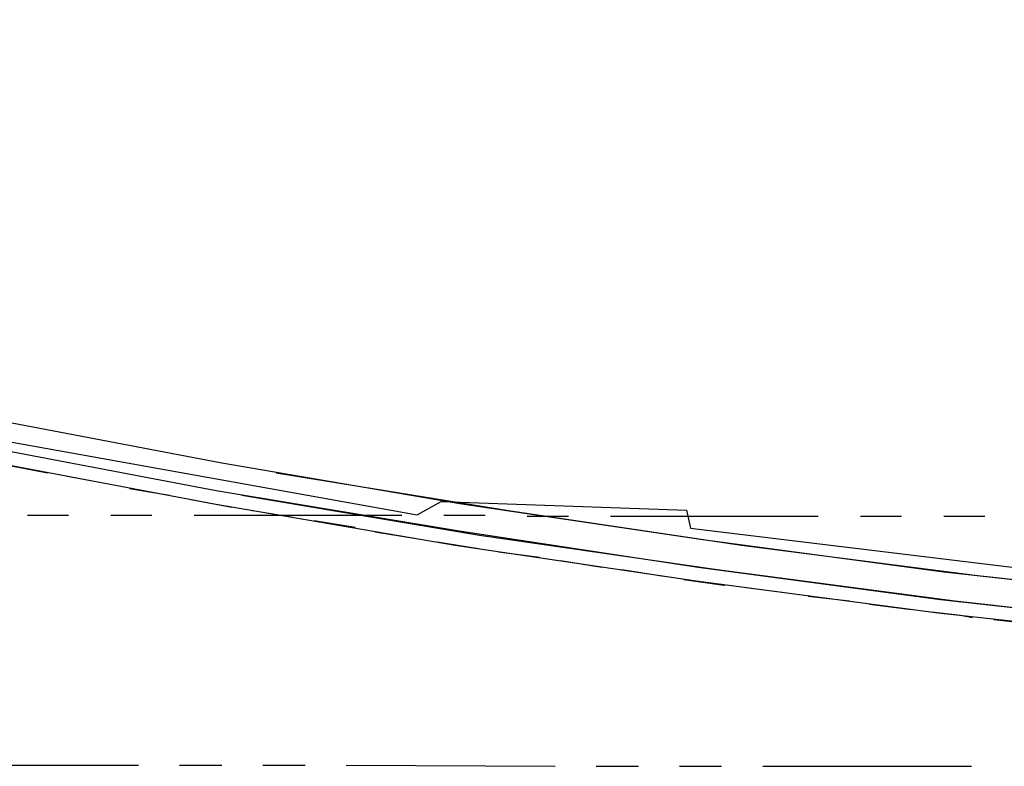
# Model space of a CAD drawing. Header units: feet. Extents: x -79 to 198, y -22 to 181.
# Tile 58 of 256: x 38 to 50, y 7 to 16. Entities that reach past the tile are written whole.
import ezdxf

# ---------------------------------------------------------------- set-up
doc = ezdxf.new("R2010")
doc.units = ezdxf.units.FT
doc.layers.add('A-AREA-UNIDAD', color=30, linetype='CONTINUOUS')
doc.layers.add('A-LINEA', color=7, linetype='CONTINUOUS')

msp = doc.modelspace()

# ---------------------------------------------------------------- linework, layer by layer
at = {"layer": 'A-AREA-UNIDAD'}
msp.add_lwpolyline([(13.648, 18.0444), (14.528, 17.3156), (16.208, 16.5156), (17.04, 16.3556), (17.12, 14.88), (18.16, 14.88), (18.208, 15.52), (19.2, 15.52), (22.752, 14.3644), (23.328, 14.3644), (25.088, 13.6889), (30.24, 12.32), (37.2, 10.7556), (42.56, 9.7956), (42.848, 9.9556), (45.792, 9.8489), (45.84, 9.6356), (51.712, 8.9244)], dxfattribs=at)
at = {"layer": 'A-LINEA'}
for p, q in [((38.36, 10.2578), (38.8533, 10.1644)), ((39.1067, 10.1111), (39.5867, 10.0311)), ((39.84, 9.9778), (40.3333, 9.8844)), ((37.88, 9.7911), (38.3733, 9.7911)), ((38.88, 9.7911), (39.3733, 9.7911)), ((39.88, 9.7911), (42.3733, 9.7911)), ((41.32, 9.7244), (41.8133, 9.6444)), ((42.88, 9.7911), (43.3733, 9.7911)), ((43.88, 9.7778), (44.3733, 9.7778)), ((44.88, 9.7778), (47.3733, 9.7778)), ((47.88, 9.7778), (48.3733, 9.7778)), ((48.88, 9.7778), (49.3733, 9.7778)), ((42.0533, 9.5911), (42.5467, 9.5111)), ((42.8, 9.4711), (43.2933, 9.3911)), ((43.5333, 9.3511), (44.0267, 9.2844)), ((44.28, 9.2444), (44.7733, 9.1644)), ((45.0133, 9.1378), (45.52, 9.0578)), ((46.5067, 8.9244), (47, 8.8578)), ((47.2533, 8.8178), (47.7467, 8.7644)), ((47.9867, 8.7244), (48.4933, 8.6578)), ((49.48, 8.5378), (49.9733, 8.4844)), ((36.7067, 6.7911), (39.2133, 6.7911)), ((39.7067, 6.7911), (40.2133, 6.7911)), ((40.7067, 6.7911), (41.2133, 6.7911)), ((41.7067, 6.7911), (44.2133, 6.7778)), ((44.7067, 6.7778), (45.2133, 6.7778)), ((45.7067, 6.7778), (46.2133, 6.7778)), ((46.7067, 6.7778), (49.2133, 6.7778))]:
    msp.add_line(p, q, dxfattribs=at)
for points in [[(14.32, 17.1378), (14.5733, 16.9911), (14.8667, 16.8311), (15.16, 16.6844), (15.4533, 16.5511), (15.76, 16.4044), (16.08, 16.2844), (16.3733, 16.1644), (16.6667, 16.0444), (16.9733, 15.9378), (17.2667, 15.8311), (17.44, 15.7778), (20.2267, 14.8578), (23.0267, 13.9911), (25.84, 13.1778), (28.6667, 12.4178), (31.52, 11.7244), (34.3733, 11.0711), (37.24, 10.4711), (40.12, 9.9244), (43.0133, 9.4311), (45.9067, 9.0044), (48.8133, 8.6178), (51.7333, 8.2978)], [(14.32, 17.1378), (14.5733, 16.9911), (14.8667, 16.8311), (15.16, 16.6844), (15.4533, 16.5511), (15.76, 16.4044), (16.08, 16.2844), (16.3733, 16.1644), (16.6667, 16.0444), (16.9733, 15.9378), (17.2667, 15.8311), (17.44, 15.7778), (20.2267, 14.8578), (23.0267, 13.9911), (25.84, 13.1778), (28.6667, 12.4178), (31.52, 11.7244), (34.3733, 11.0711), (37.24, 10.4711), (40.12, 9.9244), (43.0133, 9.4311), (45.9067, 9.0044), (48.8133, 8.6178), (51.7333, 8.2978)], [(14.32, 17.1378), (14.5733, 16.9911), (14.8667, 16.8311), (15.16, 16.6844), (15.4533, 16.5511), (15.76, 16.4044), (16.08, 16.2844), (16.3733, 16.1644), (16.6667, 16.0444), (16.9733, 15.9378), (17.2667, 15.8311), (17.44, 15.7778), (20.2267, 14.8578), (23.0267, 13.9911), (25.84, 13.1778), (28.6667, 12.4178), (31.52, 11.7244), (34.3733, 11.0711), (37.24, 10.4711), (40.12, 9.9244), (43.0133, 9.4311), (45.9067, 9.0044), (48.8133, 8.6178), (51.7333, 8.2978)], [(14.32, 17.1378), (14.5733, 16.9911), (14.8667, 16.8311), (15.16, 16.6844), (15.4533, 16.5511), (15.76, 16.4044), (16.08, 16.2844), (16.3733, 16.1644), (16.6667, 16.0444), (16.9733, 15.9378), (17.2667, 15.8311), (17.44, 15.7778), (20.2267, 14.8578), (23.0267, 13.9911), (25.84, 13.1778), (28.6667, 12.4178), (31.52, 11.7244), (34.3733, 11.0711), (37.24, 10.4711), (40.12, 9.9244), (43.0133, 9.4311), (45.9067, 9.0044), (48.8133, 8.6178), (51.7333, 8.2978)], [(37.3333, 10.9644), (40.2133, 10.4178), (43.0933, 9.9244), (45.9867, 9.4978), (48.88, 9.1111), (51.7867, 8.7911)], [(37.3333, 10.9644), (40.2133, 10.4178), (43.0933, 9.9244), (45.9867, 9.4978), (48.88, 9.1111), (51.7867, 8.7911)], [(37.28, 10.6311), (40.1467, 10.0844), (43.04, 9.6044), (45.9333, 9.1644), (48.84, 8.7778), (51.7467, 8.4578)], [(37.28, 10.6311), (40.1467, 10.0844), (43.04, 9.6044), (45.9333, 9.1644), (48.84, 8.7778), (51.7467, 8.4578)], [(37.6267, 10.3911), (37.7733, 10.3644), (38.12, 10.2978)], [(40.8667, 10.2978), (43.6533, 9.8444), (46.4533, 9.4311), (49.2533, 9.0711), (52.0667, 8.7644)], [(40.8667, 10.2978), (43.6533, 9.8444), (46.4533, 9.4311), (49.2533, 9.0711), (52.0667, 8.7644)], [(40.8667, 10.2978), (43.6533, 9.8444), (46.4533, 9.4311), (49.2533, 9.0711), (52.0667, 8.7644)], [(40.8667, 10.2978), (43.6533, 9.8444), (46.4533, 9.4311), (49.2533, 9.0711), (52.0667, 8.7644)], [(40.4533, 10.0311), (43.3067, 9.5511), (46.16, 9.1378), (49.0133, 8.7644), (51.88, 8.4444)], [(40.4533, 10.0311), (43.3067, 9.5511), (46.16, 9.1378), (49.0133, 8.7644), (51.88, 8.4444)], [(40.4533, 10.0311), (43.3067, 9.5511), (46.16, 9.1378), (49.0133, 8.7644), (51.88, 8.4444)], [(40.4533, 10.0311), (43.3067, 9.5511), (46.16, 9.1378), (49.0133, 8.7644), (51.88, 8.4444)], [(40.5733, 9.8444), (40.5867, 9.8444), (41.0667, 9.7644)], [(45.76, 9.0178), (46.24, 8.9511), (46.2533, 8.9511)], [(48.7333, 8.6311), (49.08, 8.5911), (49.2267, 8.5644)]]:
    msp.add_lwpolyline(points, dxfattribs=at)

doc.saveas('drawing.dxf')
